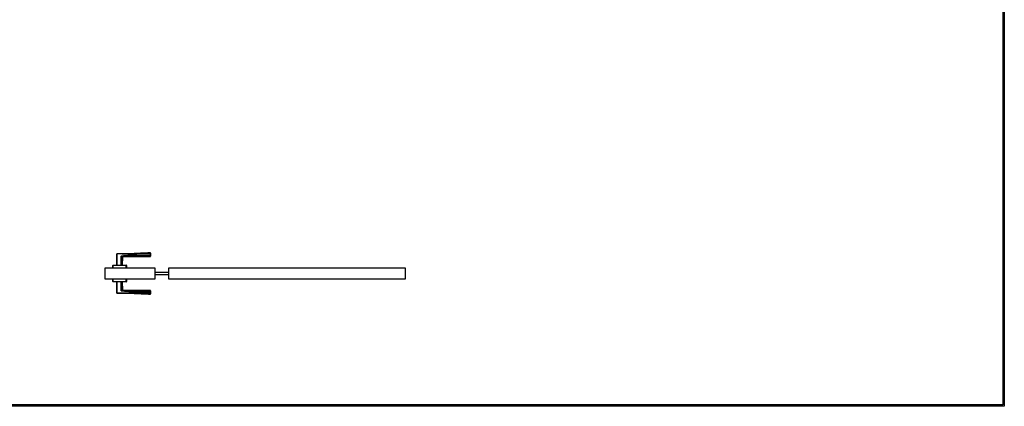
# Model space of a CAD drawing. Header units: millimetres. Extents: x 0 to 17620, y 0 to 4200.
# Tile 11 of 19: x 8222 to 11880, y 0 to 1437. Entities that reach past the tile are written whole.
import ezdxf

# ---------------------------------------------------------------- set-up
doc = ezdxf.new("R2010")
doc.units = ezdxf.units.MM
for name, color, linetype in [('151', 250, 'Continuous'), ('256', 250, 'Continuous'), ('31', 250, 'Continuous')]:
    doc.layers.add(name, color=color, linetype=linetype)

msp = doc.modelspace()

# ---------------------------------------------------------------- linework, layer by layer
at = {"layer": '151', "linetype": 'Continuous'}
for p, q in [((8724.6, 513.2), (8537.6, 513.2)), ((8537.6, 513.2), (8537.6, 473.9)), ((8724.6, 473.9), (8724.6, 513.2)), ((9655.6, 513.2), (8774.6, 513.2)), ((8774.6, 513.2), (8774.6, 473.9)), ((9655.6, 473.9), (9655.6, 513.2)), ((8774.6, 497.5), (8724.6, 497.5)), ((8724.6, 489.5), (8774.6, 489.5)), ((8537.6, 473.9), (8724.6, 473.9)), ((8774.6, 473.9), (9655.6, 473.9))]:
    msp.add_line(p, q, dxfattribs=at)
at = {"layer": '256', "linetype": 'Continuous'}
for p, q in [((11875, 4195), (11875, 5)), ((11880, 4200), (11880, 0)), ((11880, 0), (0, 0)), ((11875, 5), (5, 5))]:
    msp.add_line(p, q, dxfattribs=at)
at = {"layer": '31', "linetype": 'Continuous'}
for p, q in [((8582.1, 566.3), (8582.6, 566.3)), ((8582.1, 524.2), (8582.1, 566.3)), ((8582.6, 566.3), (8582.6, 566.8)), ((8582.6, 566.3), (8582.6, 524.2)), ((8598.9, 557.7), (8599.2, 557.7)), ((8600.4, 558.6), (8600.4, 558.1)), ((8707.6, 567.3), (8707.6, 566.9)), ((8707.6, 561.4), (8707.6, 566.9)), ((8707.6, 566.9), (8708.1, 566.9)), ((8707.6, 561.4), (8708.1, 561.4)), ((8707.6, 561.4), (8707.6, 561)), ((8708.1, 566.9), (8708.1, 561.4)), ((8567.1, 523.7), (8567.6, 523.7)), ((8567.1, 513.2), (8567.1, 523.7)), ((8567.6, 524.2), (8617.6, 524.2)), ((8567.6, 524.2), (8567.6, 523.7)), ((8617.6, 523.7), (8567.6, 523.7)), ((8567.6, 523.7), (8567.6, 513.2)), ((8617.6, 524.2), (8617.6, 523.7)), ((8617.6, 523.7), (8618.1, 523.7)), ((8617.6, 513.2), (8617.6, 523.7)), ((8618.1, 523.7), (8618.1, 513.2)), ((8567.1, 463.4), (8567.1, 473.9)), ((8567.6, 463.4), (8567.1, 463.4)), ((8567.6, 473.9), (8567.6, 463.4)), ((8567.6, 463.4), (8617.6, 463.4)), ((8567.6, 463.4), (8567.6, 462.9)), ((8617.6, 462.9), (8567.6, 462.9)), ((8582.1, 420.7), (8582.1, 462.9)), ((8582.6, 462.9), (8582.6, 420.7)), ((8617.6, 463.4), (8617.6, 473.9)), ((8618.1, 463.4), (8617.6, 463.4)), ((8617.6, 463.4), (8617.6, 462.9)), ((8618.1, 473.9), (8618.1, 463.4)), ((8582.6, 420.7), (8582.1, 420.7)), ((8582.6, 420.2), (8582.6, 420.7)), ((8599.2, 429.4), (8598.9, 429.4)), ((8600.4, 428.5), (8600.4, 429)), ((8707.6, 426), (8707.6, 425.7)), ((8707.6, 420.2), (8707.6, 425.7)), ((8707.6, 425.7), (8708.1, 425.7)), ((8707.6, 420.2), (8707.6, 419.7)), ((8707.6, 420.2), (8708.1, 420.2)), ((8708.1, 425.7), (8708.1, 420.2))]:
    msp.add_line(p, q, dxfattribs=at)
for centre, start, end in [((8582.6, 566.3), 90.2042, 180), ((8707.6, 569.7), 0, 83.7715), ((8707.6, 557.7), 269.9804, 0), ((8567.6, 523.7), 90, 180), ((8617.6, 523.7), 0, 90), ((8567.6, 463.4), 180, 270), ((8617.6, 463.4), 270, 0), ((8582.6, 420.7), 180, 269.7958), ((8707.6, 429.4), 0, 89.9817), ((8707.6, 417.4), 274.6555, 0)]:
    msp.add_arc(centre, 0.5, start, end, dxfattribs=at)
for centre, major_axis, ratio, start_param, end_param in [((8605.8, 556.6), (0.156, 0.475), 1, 0.000012, 1.811514), ((8707.6, 566.9), (-0.5, 0), 0.869204, 3.141593, 4.71349), ((8707.6, 561.4), (0.5, 0), 0.775308, 4.712325, 6.283185), ((8605.8, 430.5), (0.156, -0.475), 1, 4.470352, 6.283172), ((8707.6, 425.7), (-0.5, 0), 0.775308, 3.141593, 4.712453), ((8707.6, 420.2), (0.5, 0), 0.869204, 4.711288, 6.283185)]:
    msp.add_ellipse(centre, major_axis=major_axis, ratio=ratio, start_param=start_param, end_param=end_param, dxfattribs=at)
for points, degree in [([(8582.1, 566.4), (8582.1, 564.4), (8582.1, 563.9)], 2), ([(8602.1, 567), (8582.6, 566.9)], 1), ([(8602.9, 524.2), (8605.3, 556.6)], 1), ([(8605.8, 557.1), (8656.7, 557.2), (8707.6, 557.2)], 2), ([(8708.1, 570.2), (8676.5, 568.8), (8645, 567.2)], 2), ([(8605.3, 430.5), (8602.9, 462.9)], 1), ([(8707.6, 429.9), (8656.7, 429.9), (8605.8, 430)], 2), ([(8645, 419.9), (8676.5, 418.3), (8708.1, 416.9)], 2), ([(8697.3, 420.2), (8700.7, 420.2), (8704.1, 420.2), (8707.6, 420.2)], 3)]:
    msp.add_open_spline(points, degree=degree, dxfattribs=at)
for points, knots in [([(8602.1, 566.9), (8600.8, 566.9), (8599.5, 566.9), (8593, 566.8), (8587.8, 566.8), (8582.6, 566.8)], [0, 0, 0, 0, 0.202393, 0.202393, 1, 1, 1, 1]), ([(8707.6, 566.9), (8702.3, 566.9), (8697.1, 566.9), (8686.7, 566.9), (8681.5, 566.8), (8673.7, 566.8), (8671.1, 566.8), (8665.9, 566.8), (8660.7, 566.7), (8655.5, 566.7), (8651.6, 566.7), (8650.3, 566.7), (8647.7, 566.7), (8646.4, 566.7), (8643.8, 566.7), (8642.4, 566.7), (8639.8, 566.7), (8638.5, 566.7), (8634.6, 566.7), (8632, 566.6), (8626.8, 566.6), (8624.2, 566.6), (8619, 566.6), (8616.4, 566.6), (8611.2, 566.5), (8608.6, 566.5), (8603.4, 566.5), (8600.8, 566.4), (8593, 566.4), (8587.8, 566.4), (8582.6, 566.3)], [0, 0, 0, 0, 0.125, 0.125, 0.25, 0.25, 0.3125, 0.3125, 0.375, 0.4375, 0.4375, 0.46875, 0.46875, 0.5, 0.5, 0.53125, 0.53125, 0.5625, 0.5625, 0.625, 0.625, 0.6875, 0.6875, 0.75, 0.75, 0.8125, 0.8125, 0.875, 0.875, 1, 1, 1, 1]), ([(8598.8, 524.2), (8598.8, 529.8), (8598.9, 535.4), (8598.9, 546.5), (8598.9, 552.1), (8598.9, 557.7)], [0, 0, 0, 0, 0.5, 0.5, 1, 1, 1, 1]), ([(8598.9, 557.7), (8598.9, 557.7), (8598.9, 557.8), (8598.9, 557.8), (8598.9, 557.8), (8599, 557.9), (8599, 557.9), (8599, 557.9), (8599, 558), (8599, 558), (8599.1, 558), (8599.1, 558.1), (8599.1, 558.1), (8599.1, 558.1), (8599.2, 558.2), (8599.2, 558.2), (8599.2, 558.2), (8599.3, 558.3), (8599.3, 558.3), (8599.3, 558.3), (8599.4, 558.3), (8599.4, 558.3), (8599.4, 558.4), (8599.6, 558.4), (8599.6, 558.4), (8599.7, 558.5), (8599.8, 558.5), (8599.8, 558.5), (8599.9, 558.5), (8600, 558.6), (8600.1, 558.6), (8600.2, 558.6), (8600.3, 558.6), (8600.4, 558.6)], [0, 0, 0, 0, 0.0625, 0.0625, 0.09375, 0.09375, 0.125, 0.125, 0.1875, 0.1875, 0.21875, 0.21875, 0.25, 0.25, 0.3125, 0.3125, 0.375, 0.375, 0.40625, 0.40625, 0.4375, 0.4375, 0.5, 0.5, 0.625, 0.625, 0.6875, 0.6875, 0.75, 0.75, 0.875, 0.875, 1, 1, 1, 1]), ([(8600.4, 558.1), (8600.3, 558.1), (8600.2, 558.1), (8600, 558.1), (8600, 558.1), (8599.8, 558.1), (8599.8, 558), (8599.7, 558), (8599.6, 558), (8599.5, 558), (8599.5, 558), (8599.5, 557.9), (8599.4, 557.9), (8599.4, 557.9), (8599.4, 557.9), (8599.3, 557.9), (8599.3, 557.9), (8599.2, 557.8), (8599.2, 557.8), (8599.2, 557.8), (8599.2, 557.8), (8599.2, 557.8), (8599.2, 557.8), (8599.2, 557.8), (8599.2, 557.8), (8599.2, 557.7), (8599.2, 557.7), (8599.2, 557.7), (8599.2, 557.7), (8599.2, 557.7)], [0, 0, 0, 0, 0.25, 0.25, 0.375, 0.375, 0.5, 0.5, 0.625, 0.625, 0.6875, 0.6875, 0.75, 0.75, 0.8125, 0.8125, 0.875, 0.875, 0.90625, 0.90625, 0.921875, 0.921875, 0.9375, 0.9375, 0.953125, 0.953125, 0.96875, 0.96875, 1, 1, 1, 1]), ([(8605.3, 556.6), (8605.3, 556.6), (8605.3, 556.6), (8605.3, 556.6), (8605.3, 556.6), (8605.3, 556.6), (8605.2, 556.6), (8605.2, 556.7), (8605.1, 556.7), (8605.1, 556.7), (8604.9, 556.7), (8604.8, 556.8), (8604.7, 556.8), (8604.6, 556.9), (8604.5, 556.9), (8604.3, 556.9), (8604.3, 556.9), (8604.3, 556.9), (8604.2, 557), (8604.1, 557), (8603.9, 557), (8603.8, 557.1), (8603.5, 557.1), (8603.4, 557.2), (8603.1, 557.2), (8603, 557.3), (8602.6, 557.3), (8602.5, 557.3), (8602.2, 557.4), (8602.2, 557.4), (8602.1, 557.4), (8602.1, 557.4), (8601.9, 557.4), (8601.8, 557.4), (8601.5, 557.5), (8601.4, 557.5), (8600.9, 557.6), (8600.5, 557.6), (8600.1, 557.6), (8599.8, 557.7), (8599.6, 557.7), (8599.4, 557.7), (8599.3, 557.7), (8599.2, 557.7)], [0, 0, 0, 0, 0.030549, 0.046186, 0.046186, 0.061822, 0.061822, 0.124367, 0.124367, 0.186912, 0.249458, 0.249458, 0.312003, 0.312003, 0.374548, 0.374548, 0.390184, 0.390184, 0.405821, 0.437093, 0.437093, 0.499638, 0.499638, 0.562184, 0.562184, 0.624729, 0.624729, 0.687274, 0.687274, 0.70291, 0.70291, 0.718547, 0.718547, 0.749819, 0.749819, 0.812364, 0.812364, 0.87491, 0.937455, 0.937455, 0.968727, 0.968727, 1, 1, 1, 1]), ([(8599.2, 557.7), (8599.2, 552.1), (8599.2, 546.5), (8599.2, 535.4), (8599.2, 529.8), (8599.2, 524.2)], [0, 0, 0, 0, 0.5, 0.5, 1, 1, 1, 1]), ([(8600.4, 558.6), (8602.6, 558.7), (8604.8, 558.9), (8609.3, 559.2), (8611.5, 559.4), (8616, 559.7), (8618.2, 559.9), (8622.7, 560.2), (8624.9, 560.4), (8629.4, 560.7), (8631.6, 560.8), (8634.4, 560.9), (8634.9, 561), (8636, 561), (8636.6, 561.1), (8638.3, 561.2), (8639.4, 561.2), (8640.8, 561.3), (8641.1, 561.3), (8641.6, 561.3), (8642.5, 561.3), (8643.6, 561.4), (8644.4, 561.4), (8645, 561.4), (8645.2, 561.4), (8646.1, 561.4), (8646.6, 561.4), (8647.8, 561.4), (8648.3, 561.4), (8649.2, 561.4), (8649.4, 561.4), (8650, 561.4), (8650.8, 561.4), (8651.7, 561.4), (8652.8, 561.4), (8653.4, 561.4), (8658.4, 561.4), (8662.9, 561.4), (8669.6, 561.4), (8671.8, 561.4), (8676.3, 561.4), (8687.4, 561.4), (8698.6, 561.4), (8707.6, 561.4)], [0, 0, 0, 0, 0.0625, 0.0625, 0.125, 0.125, 0.1875, 0.1875, 0.25, 0.25, 0.3125, 0.3125, 0.328125, 0.328125, 0.34375, 0.34375, 0.375, 0.375, 0.382812, 0.382812, 0.390625, 0.40625, 0.414062, 0.414062, 0.421875, 0.421875, 0.4375, 0.4375, 0.453125, 0.453125, 0.460937, 0.460937, 0.46875, 0.484375, 0.484375, 0.5, 0.5, 0.625, 0.625, 0.6875, 0.6875, 0.75, 1, 1, 1, 1]), ([(8707.6, 561), (8698.6, 561), (8689.7, 561), (8678.5, 561), (8676.3, 561), (8671.8, 561), (8669.6, 561), (8662.9, 561), (8658.4, 561), (8653.4, 561), (8652.8, 561), (8651.7, 561), (8650.8, 561), (8650, 561), (8649.5, 561), (8649.2, 561), (8648.3, 561), (8647.8, 561.1), (8646.7, 561.1), (8646.1, 561.1), (8645.3, 561), (8645, 561), (8644.4, 561), (8643.6, 561), (8642.5, 561), (8641.6, 560.9), (8641.1, 560.9), (8640.8, 560.9), (8639.4, 560.8), (8638.3, 560.8), (8636.6, 560.7), (8636.1, 560.6), (8634.9, 560.6), (8632.2, 560.4), (8629.4, 560.2), (8624.9, 559.9), (8622.7, 559.8), (8618.2, 559.4), (8616, 559.3), (8611.6, 558.9), (8609.3, 558.7), (8604.9, 558.4), (8602.6, 558.3), (8600.4, 558.1)], [0, 0, 0, 0, 0.25, 0.25, 0.3125, 0.3125, 0.375, 0.375, 0.5, 0.5, 0.515625, 0.515625, 0.53125, 0.539062, 0.539062, 0.546875, 0.546875, 0.5625, 0.5625, 0.578125, 0.578125, 0.585937, 0.585937, 0.59375, 0.609375, 0.617187, 0.617187, 0.625, 0.625, 0.65625, 0.65625, 0.671875, 0.671875, 0.6875, 0.75, 0.75, 0.8125, 0.8125, 0.875, 0.875, 0.9375, 0.9375, 1, 1, 1, 1]), ([(8600.4, 558.1), (8600.6, 558.1), (8601, 558.1), (8601.4, 558), (8601.8, 558), (8602, 557.9), (8602.2, 557.9), (8602.3, 557.9), (8602.5, 557.9), (8602.6, 557.9), (8602.8, 557.8), (8603.2, 557.8), (8603.5, 557.7), (8603.9, 557.6), (8604.1, 557.6), (8604.5, 557.5), (8604.6, 557.4), (8604.7, 557.4), (8604.8, 557.4), (8604.9, 557.4), (8604.9, 557.3), (8605.2, 557.3), (8605.3, 557.2), (8605.5, 557.2), (8605.6, 557.2), (8605.7, 557.1), (8605.7, 557.1), (8605.7, 557.1), (8605.7, 557.1), (8605.7, 557.1), (8605.8, 557.1), (8605.8, 557.1), (8605.8, 557.1)], [0, 0, 0, 0, 0.062534, 0.125068, 0.125068, 0.187602, 0.187602, 0.218869, 0.218869, 0.250136, 0.250136, 0.312671, 0.375205, 0.375205, 0.500273, 0.500273, 0.562807, 0.562807, 0.594074, 0.594074, 0.625341, 0.625341, 0.750409, 0.750409, 0.812943, 0.875478, 0.875478, 0.906745, 0.906745, 0.938012, 0.938012, 1, 1, 1, 1]), ([(8602.1, 566.9), (8603.4, 566.9), (8604.7, 566.9), (8608.6, 567), (8611.2, 567), (8616.4, 567), (8619, 567.1), (8624.2, 567.1), (8626.8, 567.1), (8632, 567.1), (8634.6, 567.2), (8638.5, 567.2), (8639.8, 567.2), (8642.4, 567.2), (8643.8, 567.2), (8646.4, 567.2), (8647.7, 567.2), (8650.3, 567.2), (8651.6, 567.2), (8655.5, 567.2), (8658.1, 567.2), (8663.3, 567.3), (8665.9, 567.3), (8671.1, 567.3), (8673.7, 567.3), (8678.9, 567.3), (8681.5, 567.3), (8685.2, 567.3), (8686.3, 567.3), (8687.4, 567.3)], [0, 0, 0, 0, 0.045145, 0.045145, 0.136811, 0.136811, 0.228476, 0.228476, 0.320141, 0.320141, 0.411806, 0.411806, 0.457639, 0.457639, 0.503472, 0.503472, 0.549304, 0.549304, 0.595137, 0.595137, 0.686802, 0.686802, 0.778468, 0.778468, 0.870133, 0.870133, 0.961798, 0.961798, 1, 1, 1, 1]), ([(8605.6, 557.2), (8605.5, 557.2), (8605.5, 557.2), (8605.4, 557.2), (8605.4, 557.2), (8605.4, 557.2)], [0, 0, 0, 0, 0.890252, 0.890252, 1, 1, 1, 1]), ([(8605.8, 557.1), (8605.8, 557.1), (8605.8, 557.1), (8605.8, 557.1), (8605.8, 557.1), (8605.8, 557.1), (8605.8, 557.1), (8605.8, 557.1), (8605.8, 557.1), (8605.7, 557.1), (8605.7, 557.1), (8605.7, 557.1), (8605.7, 557.1)], [0, 0, 0, 0, 0.00071, 0.00071, 0.111693, 0.111693, 0.222676, 0.222676, 0.444642, 0.444642, 0.888573, 1, 1, 1, 1]), ([(8687.4, 567.3), (8688.9, 567.3), (8690.4, 567.3), (8697.1, 567.3), (8702.3, 567.3), (8707.6, 567.3)], [0, 0, 0, 0, 0.225781, 0.225781, 1, 1, 1, 1]), ([(8707.6, 567.3), (8707.6, 567.6), (8707.5, 568), (8707.5, 568.4), (8707.5, 568.7), (8707.5, 568.8), (8707.5, 568.9), (8707.5, 569), (8707.5, 569), (8707.5, 569.2), (8707.5, 569.3), (8707.5, 569.6), (8707.5, 569.8), (8707.5, 570), (8707.5, 570.1), (8707.5, 570.2), (8707.5, 570.2), (8707.5, 570.2), (8707.5, 570.2), (8707.5, 570.2)], [0, 0, 0, 0, 0.124939, 0.249879, 0.249879, 0.312348, 0.343583, 0.343583, 0.374818, 0.374818, 0.499757, 0.499757, 0.624697, 0.749636, 0.874576, 0.874576, 0.999515, 0.999515, 1, 1, 1, 1]), ([(8707.6, 557.2), (8707.6, 557.2), (8707.6, 557.2), (8707.6, 557.2), (8707.6, 557.2), (8707.6, 557.2), (8707.6, 557.3), (8707.6, 557.4), (8707.6, 557.5), (8707.6, 557.5), (8707.6, 557.5), (8707.6, 557.6), (8707.6, 557.6), (8707.6, 557.7), (8707.6, 557.9), (8707.6, 558.2), (8707.6, 558.5), (8707.6, 558.9), (8707.6, 559.1), (8707.6, 559.4), (8707.6, 559.4), (8707.6, 559.5), (8707.6, 559.5), (8707.6, 559.6), (8707.6, 559.8), (8707.6, 560), (8707.6, 560.4), (8707.6, 560.7), (8707.6, 561)], [0, 0, 0, 0, 0.029669, 0.029669, 0.06097, 0.123572, 0.123572, 0.248776, 0.248776, 0.280077, 0.280077, 0.311378, 0.311378, 0.37398, 0.37398, 0.499184, 0.624388, 0.624388, 0.749592, 0.749592, 0.765242, 0.765242, 0.780893, 0.780893, 0.812194, 0.874796, 0.874796, 1, 1, 1, 1]), ([(8708.1, 569.5), (8708.1, 569.5), (8708.1, 569.4), (8708.1, 569.3), (8708.1, 569.1), (8708.1, 568.9), (8708.1, 568.7), (8708.1, 568.6), (8708.1, 568.5), (8708.1, 568.4), (8708.1, 568.3), (8708.1, 568.2), (8708.1, 567.9), (8708.1, 567.6), (8708.1, 567.1), (8708.1, 566.9)], [0, 0, 0, 0, 0.005882, 0.171569, 0.337255, 0.337255, 0.502941, 0.502941, 0.544363, 0.544363, 0.585784, 0.668627, 0.668627, 0.834314, 1, 1, 1, 1]), ([(8708.1, 561.4), (8708.1, 561.1), (8708.1, 560.8), (8708.1, 560.4), (8708.1, 560.3), (8708.1, 560.1), (8708.1, 560.1), (8708.1, 560), (8708.1, 559.9), (8708.1, 559.9), (8708.1, 559.6), (8708.1, 559.4), (8708.1, 559), (8708.1, 558.6), (8708.1, 558.4), (8708.1, 558.2), (8708.1, 558.1), (8708.1, 558), (8708.1, 558), (8708.1, 558), (8708.1, 558), (8708.1, 557.9), (8708.1, 557.8), (8708.1, 557.7), (8708.1, 557.7), (8708.1, 557.7), (8708.1, 557.7), (8708.1, 557.7), (8708.1, 557.7), (8708.1, 557.7)], [0, 0, 0, 0, 0.125223, 0.125223, 0.187834, 0.187834, 0.219139, 0.219139, 0.234792, 0.234792, 0.250445, 0.375668, 0.375668, 0.50089, 0.626113, 0.626113, 0.688724, 0.688724, 0.72003, 0.72003, 0.751335, 0.751335, 0.876558, 0.876558, 0.939169, 0.939169, 0.970475, 0.970475, 1, 1, 1, 1]), ([(8598.9, 429.4), (8598.9, 435), (8598.9, 440.6), (8598.9, 451.7), (8598.8, 457.3), (8598.8, 462.9)], [0, 0, 0, 0, 0.5, 0.5, 1, 1, 1, 1]), ([(8599.2, 462.9), (8599.2, 457.3), (8599.2, 451.7), (8599.2, 440.6), (8599.2, 435), (8599.2, 429.4)], [0, 0, 0, 0, 0.5, 0.5, 1, 1, 1, 1]), ([(8582.6, 420.7), (8587.8, 420.7), (8593, 420.7), (8600.8, 420.6), (8603.4, 420.6), (8608.6, 420.6), (8611.2, 420.6), (8616.4, 420.5), (8619, 420.5), (8623.7, 420.5), (8625.8, 420.5), (8627.8, 420.5)], [0, 0, 0, 0, 0.345036, 0.345036, 0.517554, 0.517554, 0.690072, 0.690072, 0.862589, 0.862589, 1, 1, 1, 1]), ([(8707.6, 419.7), (8702.3, 419.7), (8697.1, 419.8), (8689.3, 419.8), (8686.7, 419.8), (8681.5, 419.8), (8678.9, 419.8), (8673.7, 419.8), (8671.1, 419.8), (8665.9, 419.8), (8663.3, 419.8), (8658.1, 419.9), (8655.5, 419.9), (8651.6, 419.9), (8650.3, 419.9), (8647.7, 419.9), (8646.4, 419.9), (8643.8, 419.9), (8642.4, 419.9), (8639.8, 419.9), (8638.5, 419.9), (8634.6, 419.9), (8632, 419.9), (8626.8, 420), (8624.2, 420), (8619, 420), (8616.4, 420), (8611.2, 420.1), (8608.6, 420.1), (8603.4, 420.2), (8600.8, 420.2), (8593, 420.2), (8587.8, 420.3), (8582.6, 420.3)], [0, 0, 0, 0, 0.125, 0.125, 0.1875, 0.1875, 0.25, 0.25, 0.3125, 0.3125, 0.375, 0.375, 0.4375, 0.4375, 0.46875, 0.46875, 0.5, 0.5, 0.53125, 0.53125, 0.5625, 0.5625, 0.625, 0.625, 0.6875, 0.6875, 0.75, 0.75, 0.8125, 0.8125, 0.875, 0.875, 1, 1, 1, 1]), ([(8600.4, 428.5), (8600.3, 428.5), (8600.2, 428.5), (8600.1, 428.5), (8600, 428.5), (8599.8, 428.6), (8599.8, 428.6), (8599.7, 428.6), (8599.6, 428.6), (8599.6, 428.7), (8599.5, 428.7), (8599.4, 428.7), (8599.3, 428.8), (8599.3, 428.9), (8599.2, 428.9), (8599.2, 428.9), (8599.1, 429), (8599.1, 429), (8599.1, 429), (8599, 429.1), (8599, 429.1), (8599, 429.1), (8599, 429.2), (8599, 429.2), (8598.9, 429.2), (8598.9, 429.3), (8598.9, 429.3), (8598.9, 429.4), (8598.9, 429.4)], [0, 0, 0, 0, 0.125, 0.125, 0.25, 0.25, 0.375, 0.375, 0.4375, 0.4375, 0.5, 0.5, 0.625, 0.625, 0.6875, 0.6875, 0.75, 0.75, 0.8125, 0.8125, 0.84375, 0.84375, 0.875, 0.90625, 0.90625, 0.9375, 0.9375, 1, 1, 1, 1]), ([(8599.2, 429.4), (8599.3, 429.4), (8599.4, 429.4), (8599.6, 429.4), (8599.8, 429.4), (8600.1, 429.4), (8600.5, 429.5), (8600.9, 429.5), (8601.3, 429.6), (8601.5, 429.6), (8601.9, 429.6), (8602.1, 429.7), (8602.4, 429.7), (8602.5, 429.7), (8602.6, 429.8), (8602.7, 429.8), (8602.9, 429.8), (8603.1, 429.9), (8603.4, 429.9), (8603.5, 430), (8603.8, 430), (8604, 430.1), (8604.3, 430.1), (8604.4, 430.2), (8604.5, 430.2), (8604.6, 430.2), (8604.6, 430.2), (8604.7, 430.3), (8604.8, 430.3), (8604.9, 430.3), (8605, 430.4), (8605.2, 430.4), (8605.2, 430.4), (8605.3, 430.5), (8605.3, 430.5), (8605.3, 430.5), (8605.3, 430.5), (8605.3, 430.5), (8605.3, 430.5), (8605.3, 430.5)], [0, 0, 0, 0, 0.031239, 0.031239, 0.062477, 0.062477, 0.124954, 0.187432, 0.187432, 0.249909, 0.249909, 0.312386, 0.312386, 0.343625, 0.343625, 0.374863, 0.374863, 0.437341, 0.437341, 0.499818, 0.499818, 0.562295, 0.624772, 0.624772, 0.656011, 0.656011, 0.68725, 0.68725, 0.749727, 0.749727, 0.812204, 0.874681, 0.937159, 0.937159, 0.968397, 0.968397, 0.999636, 0.999636, 1, 1, 1, 1]), ([(8599.2, 429.4), (8599.2, 429.4), (8599.2, 429.4), (8599.2, 429.4), (8599.2, 429.4), (8599.2, 429.4), (8599.2, 429.3), (8599.2, 429.3), (8599.2, 429.3), (8599.2, 429.3), (8599.2, 429.3), (8599.2, 429.3), (8599.2, 429.3), (8599.2, 429.3), (8599.2, 429.3), (8599.3, 429.2), (8599.3, 429.2), (8599.4, 429.2), (8599.4, 429.2), (8599.4, 429.1), (8599.5, 429.1), (8599.5, 429.1), (8599.5, 429.1), (8599.6, 429.1), (8599.6, 429.1), (8599.7, 429.1), (8599.7, 429.1), (8599.8, 429), (8599.8, 429), (8600, 429), (8600, 429), (8600.2, 429), (8600.3, 429), (8600.4, 429)], [0, 0, 0, 0, 0.015625, 0.015625, 0.03125, 0.03125, 0.046875, 0.046875, 0.0625, 0.0625, 0.078125, 0.078125, 0.09375, 0.09375, 0.125, 0.125, 0.1875, 0.1875, 0.25, 0.25, 0.3125, 0.3125, 0.375, 0.375, 0.4375, 0.4375, 0.5, 0.5, 0.625, 0.625, 0.75, 0.75, 1, 1, 1, 1]), ([(8600.4, 429), (8602.6, 428.8), (8604.9, 428.7), (8609.3, 428.3), (8611.6, 428.2), (8616, 427.8), (8618.2, 427.7), (8622.7, 427.3), (8624.9, 427.2), (8629.4, 426.9), (8631.6, 426.7), (8634.4, 426.5), (8634.9, 426.5), (8636.1, 426.4), (8636.6, 426.4), (8638.3, 426.3), (8639.4, 426.3), (8640.8, 426.2), (8641.1, 426.2), (8641.6, 426.2), (8642.5, 426.1), (8643.6, 426.1), (8644.4, 426.1), (8645, 426), (8645.3, 426), (8646.1, 426), (8646.7, 426), (8647.8, 426), (8648.3, 426), (8649.2, 426), (8649.5, 426), (8650, 426), (8650.8, 426), (8651.7, 426), (8652.8, 426), (8653.4, 426), (8658.4, 426), (8662.9, 426), (8669.6, 426), (8671.8, 426), (8676.3, 426), (8687.4, 426), (8698.6, 426), (8707.6, 426)], [0, 0, 0, 0, 0.0625, 0.0625, 0.125, 0.125, 0.1875, 0.1875, 0.25, 0.25, 0.3125, 0.3125, 0.328125, 0.328125, 0.34375, 0.34375, 0.375, 0.375, 0.382812, 0.382812, 0.390625, 0.40625, 0.414062, 0.414062, 0.421875, 0.421875, 0.4375, 0.4375, 0.453125, 0.453125, 0.460937, 0.460937, 0.46875, 0.484375, 0.484375, 0.5, 0.5, 0.625, 0.625, 0.6875, 0.6875, 0.75, 1, 1, 1, 1]), ([(8707.6, 425.7), (8698.6, 425.7), (8689.7, 425.7), (8678.5, 425.7), (8676.3, 425.7), (8671.8, 425.7), (8669.6, 425.7), (8662.9, 425.7), (8658.4, 425.7), (8653.4, 425.7), (8652.8, 425.7), (8651.7, 425.7), (8650.9, 425.7), (8650, 425.7), (8649.5, 425.7), (8649.2, 425.7), (8648.4, 425.6), (8647.2, 425.6), (8646.1, 425.6), (8645.3, 425.7), (8645, 425.7), (8644.4, 425.7), (8643.6, 425.7), (8642.8, 425.7), (8641.9, 425.8), (8641.7, 425.8), (8641.1, 425.8), (8640.8, 425.8), (8639.4, 425.9), (8638.3, 425.9), (8636.6, 426), (8636.1, 426), (8635, 426.1), (8632.2, 426.3), (8629.4, 426.4), (8622.7, 426.9), (8618.2, 427.2), (8611.5, 427.7), (8609.3, 427.9), (8604.8, 428.2), (8602.6, 428.3), (8600.4, 428.5)], [0, 0, 0, 0, 0.25, 0.25, 0.3125, 0.3125, 0.375, 0.375, 0.5, 0.5, 0.515625, 0.515625, 0.53125, 0.539063, 0.539063, 0.546875, 0.546875, 0.5625, 0.578125, 0.578125, 0.585938, 0.585938, 0.59375, 0.609375, 0.609375, 0.617188, 0.617188, 0.625, 0.625, 0.65625, 0.65625, 0.671875, 0.671875, 0.6875, 0.75, 0.75, 0.875, 0.875, 0.9375, 0.9375, 1, 1, 1, 1]), ([(8627.8, 420.5), (8628.4, 420.5), (8628.9, 420.5), (8632, 420.4), (8634.6, 420.4), (8638.5, 420.4), (8639.8, 420.4), (8642.4, 420.4), (8643.8, 420.4), (8646.4, 420.4), (8647.7, 420.4), (8650.3, 420.4), (8651.6, 420.4), (8655.5, 420.4), (8660.7, 420.3), (8665.9, 420.3), (8671.1, 420.3), (8673.7, 420.3), (8681.5, 420.2), (8686.7, 420.2), (8693.7, 420.2), (8695.5, 420.2), (8697.3, 420.2)], [0, 0, 0, 0, 0.022885, 0.022885, 0.135343, 0.135343, 0.191571, 0.191571, 0.2478, 0.2478, 0.304029, 0.304029, 0.360258, 0.360258, 0.472715, 0.585172, 0.585172, 0.69763, 0.69763, 0.922545, 0.922545, 1, 1, 1, 1]), ([(8707.5, 416.9), (8707.5, 416.9), (8707.5, 416.9), (8707.5, 417), (8707.5, 417.1), (8707.5, 417.3), (8707.5, 417.5), (8707.5, 417.7), (8707.5, 417.9), (8707.5, 418.1), (8707.5, 418.1), (8707.5, 418.2), (8707.5, 418.3), (8707.5, 418.5), (8707.5, 418.6), (8707.5, 418.7), (8707.5, 418.7), (8707.5, 418.9), (8707.5, 419), (8707.5, 419.3), (8707.6, 419.5), (8707.6, 419.7)], [0, 0, 0, 0, 0.124218, 0.124218, 0.24933, 0.374441, 0.499553, 0.499553, 0.624665, 0.624665, 0.655943, 0.655943, 0.687221, 0.749777, 0.781054, 0.781054, 0.812332, 0.812332, 0.874888, 0.874888, 1, 1, 1, 1]), ([(8707.6, 426), (8707.6, 426.1), (8707.6, 426.2), (8707.6, 426.3), (8707.6, 426.6), (8707.6, 426.8), (8707.6, 427.2), (8707.6, 427.7), (8707.6, 428.1), (8707.6, 428.5), (8707.6, 428.7), (8707.6, 428.9), (8707.6, 428.9), (8707.6, 429), (8707.6, 429), (8707.6, 429.2), (8707.6, 429.3), (8707.6, 429.5), (8707.6, 429.7), (8707.6, 429.8), (8707.6, 429.9), (8707.6, 429.9), (8707.6, 429.9), (8707.6, 429.9), (8707.6, 429.9)], [0, 0, 0, 0, 0.031195, 0.031195, 0.06239, 0.12478, 0.12478, 0.24956, 0.37434, 0.37434, 0.499121, 0.499121, 0.514718, 0.514718, 0.530316, 0.561511, 0.623901, 0.623901, 0.748681, 0.873461, 0.873461, 0.998241, 0.998241, 1, 1, 1, 1]), ([(8708.1, 429.4), (8708.1, 429.4), (8708.1, 429.4), (8708.1, 429.4), (8708.1, 429.4), (8708.1, 429.3), (8708.1, 429.2), (8708.1, 429), (8708.1, 428.8), (8708.1, 428.7), (8708.1, 428.6), (8708.1, 428.6), (8708.1, 428.5), (8708.1, 428.5), (8708.1, 428.4), (8708.1, 428.3), (8708.1, 428.1), (8708.1, 427.7), (8708.1, 427.3), (8708.1, 426.8), (8708.1, 426.2), (8708.1, 426), (8708.1, 425.7)], [0, 0, 0, 0, 0.001992, 0.001992, 0.126743, 0.126743, 0.251494, 0.376245, 0.376245, 0.438621, 0.438621, 0.469808, 0.485402, 0.485402, 0.500996, 0.500996, 0.625747, 0.625747, 0.750498, 0.875249, 0.875249, 1, 1, 1, 1]), ([(8708.1, 420.2), (8708.1, 420), (8708.1, 419.5), (8708.1, 419.2), (8708.1, 418.9), (8708.1, 418.8), (8708.1, 418.6), (8708.1, 418.6), (8708.1, 418.4), (8708.1, 418.2), (8708.1, 418), (8708.1, 417.8), (8708.1, 417.6), (8708.1, 417.5), (8708.1, 417.4), (8708.1, 417.4), (8708.1, 417.4), (8708.1, 417.4), (8708.1, 417.4)], [0, 0, 0, 0, 0.124986, 0.249971, 0.249971, 0.312464, 0.312464, 0.374957, 0.374957, 0.499943, 0.499943, 0.624928, 0.749914, 0.8749, 0.8749, 0.999886, 0.999886, 1, 1, 1, 1])]:
    msp.add_open_spline(points, degree=3, knots=knots, dxfattribs=at)

doc.saveas('drawing.dxf')
